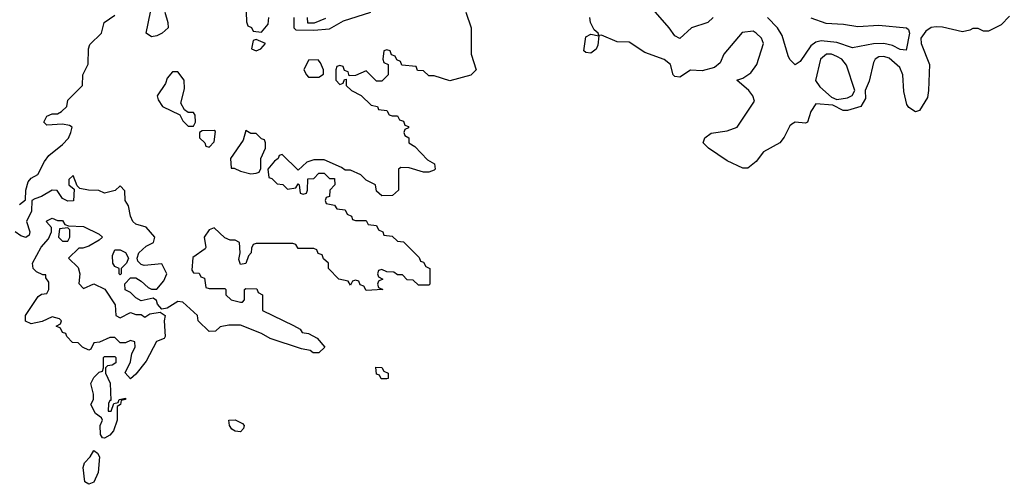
# Model space of a CAD drawing. Header units: inches. Extents: x 2380249 to 2585472, y 382747 to 546448.
# Tile 233 of 256: x 2454646 to 2458410, y 504985 to 506761. Entities that reach past the tile are written whole.
import ezdxf

# ---------------------------------------------------------------- set-up
doc = ezdxf.new("R2010")
doc.units = ezdxf.units.IN
doc.header["$MEASUREMENT"] = 0
doc.layers.add('C4550', color=7, linetype='Continuous')

msp = doc.modelspace()

# ---------------------------------------------------------------- linework, layer by layer
at = {"layer": 'C4550', "color": 4}
for points, elevation in [([(2456352, 506790), (2456371.3, 506730), (2456371.3, 506630), (2456391.3, 506570), (2456370.8, 506549.2), (2456290, 506528), (2456230, 506546), (2456210, 506546), (2456190, 506566), (2456167.3, 506567.3), (2456162, 506582), (2456107.3, 506587.3), (2456102, 506602), (2456087.3, 506607.3), (2456082, 506622), (2456067.3, 506627.3), (2456062, 506642), (2456050, 506646), (2456038, 506642), (2456034, 506610), (2456038, 506598), (2456054, 506590), (2456054, 506550), (2456030, 506526), (2456010, 506526), (2455970, 506566), (2455930, 506548), (2455906, 506546), (2455902, 506562), (2455887.3, 506567.3), (2455882, 506582), (2455870, 506586), (2455858, 506582), (2455854, 506570), (2455854, 506530), (2455870, 506514), (2455882, 506518), (2455887.3, 506532.7), (2455894, 506534), (2455894, 506510), (2455914, 506490), (2455950.9, 506470.9), (2455990, 506434), (2456014, 506430), (2456018, 506418), (2456050, 506414), (2456058, 506398), (2456070, 506394), (2456090, 506394), (2456098, 506378), (2456112.7, 506372.7), (2456118, 506358), (2456132.7, 506352.7), (2456132.7, 506347.3), (2456118, 506342), (2456114, 506330), (2456118, 506318), (2456134, 506310), (2456134, 506290), (2456156.9, 506276.9), (2456205.4, 506225.4), (2456232, 506210), (2456234, 506190), (2456230, 506186), (2456210, 506178), (2456190, 506178), (2456134.6, 506194.6), (2456103.6, 506196.4), (2456094, 506190), (2456094, 506110), (2456071.3, 506088.7), (2456030, 506088), (2456010, 506106), (2456006, 506130), (2455970, 506148), (2455950, 506168), (2455910, 506186), (2455890, 506186), (2455876.4, 506196.4), (2455810, 506226), (2455770, 506226), (2455743.6, 506216.4), (2455710, 506186), (2455650, 506246), (2455638, 506242), (2455634, 506230), (2455619.6, 506220.4), (2455594, 506190), (2455598, 506158), (2455610, 506154), (2455630, 506134), (2455651.6, 506131.6), (2455670, 506114), (2455702, 506118), (2455710, 506134), (2455714, 506130), (2455718, 506098), (2455730, 506094), (2455742, 506098), (2455746, 506110), (2455747.3, 506152.7), (2455770, 506154), (2455790, 506174), (2455810, 506174), (2455830, 506154), (2455850, 506154), (2455851.3, 506130), (2455832, 506110), (2455830, 506086), (2455818, 506082), (2455814, 506070), (2455818, 506058), (2455850, 506052), (2455858, 506038), (2455890, 506034), (2455898, 506018), (2455914, 506010), (2455918, 505998), (2455930, 505994), (2455970, 505994), (2455978, 505978), (2456010, 505974), (2456018, 505958), (2456034, 505950), (2456038, 505938), (2456070, 505934), (2456090, 505914), (2456112.7, 505912.7), (2456172.7, 505852.7), (2456178, 505838), (2456190, 505834), (2456198, 505818), (2456214, 505810), (2456214, 505750), (2456210, 505746), (2456170, 505746), (2456150, 505766), (2456127.3, 505767.3), (2456110, 505786), (2456090, 505786), (2456076.4, 505796.4), (2456050, 505798), (2456030, 505806), (2456018, 505802), (2456014, 505790), (2456018, 505778), (2456034, 505770), (2456018, 505762), (2456014, 505750), (2456018, 505738), (2456034, 505730), (2455970, 505726), (2455962, 505742), (2455947.3, 505747.3), (2455942, 505762), (2455930, 505766), (2455918, 505762), (2455910, 505746), (2455902, 505762), (2455866, 505770), (2455826, 505810), (2455826, 505830), (2455807.3, 505847.3), (2455802, 505862), (2455787.3, 505867.3), (2455782, 505882), (2455770, 505886), (2455710, 505886), (2455702, 505902), (2455690, 505906), (2455550, 505906), (2455538, 505902), (2455532, 505888), (2455531.3, 505870), (2455521, 505859), (2455510.9, 505829.1), (2455490, 505826), (2455484, 505844), (2455488.7, 505870), (2455486, 505910), (2455470, 505918), (2455450, 505918), (2455430, 505928), (2455390, 505966), (2455370, 505958), (2455351.3, 505930), (2455358, 505890), (2455355.3, 505884.7), (2455308.1, 505851.9), (2455303.6, 505803.6), (2455310, 505794), (2455332.7, 505792.7), (2455338, 505778), (2455352.7, 505772.7), (2455358, 505738), (2455370, 505734), (2455430, 505734), (2455434, 505730), (2455434, 505710), (2455454, 505690), (2455490, 505682), (2455498, 505682), (2455506, 505690), (2455506, 505730), (2455510, 505734), (2455552.7, 505732.7), (2455558, 505718), (2455574, 505710), (2455574, 505650), (2455692.7, 505592.7), (2455718, 505578), (2455726, 505566), (2455750, 505562), (2455783.6, 505543.6), (2455812, 505510), (2455790, 505488), (2455768.4, 505488.4), (2455756.4, 505496.4), (2455723.1, 505503.1), (2455603.1, 505543.1), (2455570, 505562), (2455490, 505594), (2455446, 505594), (2455412.7, 505587.3), (2455394, 505570), (2455370, 505568.7), (2455328, 505610), (2455326, 505630), (2455270, 505682), (2455250, 505684), (2455210, 505659), (2455190, 505655.3), (2455173.2, 505673.2), (2455168.4, 505688.4), (2455156.4, 505696.4), (2455110, 505686), (2455090, 505698), (2455070, 505718), (2455048.7, 505728.7), (2455048, 505752), (2455070, 505774), (2455090, 505774), (2455110, 505762), (2455136.9, 505736.9), (2455150, 505731.3), (2455170, 505731.3), (2455197, 505763), (2455209, 505790), (2455190, 505828), (2455122, 505822), (2455110, 505826), (2455098, 505838), (2455095.3, 505850), (2455102, 505870), (2455130, 505896), (2455158, 505910), (2455162, 505930), (2455130, 505968.7), (2455090, 505979), (2455079, 505990), (2455069, 506010), (2455062, 506050), (2455049, 506070), (2455047.3, 506107.3), (2455030, 506126), (2455011.3, 506108.7), (2454970, 506098), (2454948.4, 506108.4), (2454909.1, 506109.1), (2454876.4, 506116.4), (2454866, 506126), (2454850, 506166), (2454834, 506150), (2454834, 506130), (2454854, 506114), (2454851.1, 506068.9), (2454830, 506068), (2454810, 506078), (2454788.7, 506108.7), (2454770, 506109), (2454730, 506086), (2454703.5, 506076.5), (2454692, 506070), (2454691.1, 506028.9), (2454672, 505990), (2454684.7, 505950), (2454682, 505938), (2454670, 505928.7), (2454650, 505935.3), (2454629, 505950)], 56), ([(2455200.3, 506790), (2455212.4, 506750), (2455213, 506730), (2455191, 506710), (2455170, 506699.5), (2455150, 506696), (2455129.3, 506710), (2455146, 506790)], 52), ([(2455512, 506790), (2455512.7, 506752.7), (2455518, 506738), (2455532, 506732), (2455538, 506718), (2455570, 506714), (2455596.4, 506743.6), (2455598, 506770)], 56), ([(2455694, 506770), (2455694, 506730), (2455702, 506722), (2455770, 506721), (2455830, 506726.8), (2455883.3, 506756.7), (2455988.7, 506790)], 56), ([(2457297.6, 506770), (2457276.3, 506750), (2457214.8, 506730), (2457170, 506689.2), (2457150, 506699), (2457129.2, 506730), (2457059, 506810)], 52), ([(2454644.7, 506055.3), (2454668, 506072), (2454669, 506110), (2454678, 506142), (2454690, 506156), (2454715.3, 506170), (2454740.7, 506219.3), (2454758, 506242), (2454810, 506284.7), (2454832, 506308), (2454842, 506330), (2454846, 506350), (2454836.4, 506356.4), (2454810, 506362), (2454750, 506358), (2454738, 506370), (2454750, 506392), (2454770, 506402), (2454790, 506402), (2454806, 506410), (2454826, 506430), (2454830, 506454), (2454886, 506510), (2454888, 506550), (2454908.4, 506591.6), (2454908.7, 506650), (2454914, 506666), (2454959, 506710), (2454968.9, 506751.1), (2455010, 506778)], 56), ([(2455814.8, 506765.2), (2455771.6, 506748.4), (2455748, 506748), (2455746, 506770)], 56), ([(2458430, 506775.3), (2458398, 506742), (2458350, 506718), (2458330, 506718), (2458310, 506728), (2458290, 506728), (2458278.8, 506721.2), (2458250, 506715.1), (2458173.1, 506733.1), (2458150, 506734.5), (2458130, 506730.8), (2458110, 506717.4), (2458090.4, 506690), (2458092.7, 506670), (2458123.7, 506590), (2458120.7, 506490), (2458116.3, 506463.7), (2458085.4, 506414.6), (2458070, 506408.7), (2458045.6, 506425.6), (2458037.2, 506437.2), (2458026.3, 506486.3), (2458022.7, 506550), (2458010, 506579), (2457970, 506614), (2457950, 506620.9), (2457930, 506619.3), (2457916, 506610), (2457910, 506598), (2457893.2, 506526.8), (2457878, 506490), (2457879.6, 506460.4), (2457862, 506430), (2457810, 506414), (2457794.6, 506414.6), (2457754.6, 506434.6), (2457690, 506439.3), (2457670.6, 506410), (2457658, 506370), (2457650, 506365.2), (2457610, 506369), (2457598, 506362), (2457590, 506355.3), (2457568.1, 506311.9), (2457551.3, 506290), (2457490, 506256), (2457461.1, 506218.9), (2457430, 506194), (2457410, 506193.2), (2457350, 506222), (2457279, 506270), (2457259, 506290), (2457265.2, 506310), (2457290, 506328), (2457350, 506336.3), (2457389.1, 506350.9), (2457455.3, 506450), (2457448.7, 506470), (2457434, 506490), (2457388, 506530), (2457410, 506538), (2457441.5, 506558.5), (2457463.7, 506590), (2457489, 506670), (2457481.2, 506690), (2457462, 506710), (2457450, 506717.2), (2457407.5, 506712.5), (2457338, 506630), (2457323.6, 506596.4), (2457302, 506578), (2457254.4, 506565.6), (2457210, 506568.7), (2457170, 506542), (2457150, 506544), (2457144, 506550), (2457134, 506590), (2457109.4, 506609.4), (2457035.5, 506635.5), (2456975.3, 506675.3), (2456930, 506677.2), (2456870, 506702), (2456860.4, 506700.4), (2456858, 506710), (2456842, 506722), (2456828, 506750), (2456826, 506770)], 56), ([(2457670, 506768.3), (2457727.8, 506747.8), (2457795.4, 506744.6), (2457850, 506734.7), (2457930, 506740.2), (2458036, 506730), (2458043.8, 506723.8), (2458047, 506710), (2458034.9, 506645.1), (2458012.3, 506647.7), (2457982, 506662), (2457950, 506669.8), (2457910, 506669), (2457830, 506653.5), (2457770, 506674.2), (2457710, 506680.3), (2457690, 506675.1), (2457670, 506661.7), (2457630, 506600.9), (2457610, 506588.7), (2457590, 506609.2), (2457583.1, 506623.1), (2457561.3, 506701.3), (2457543.5, 506730), (2457504.7, 506770)], 52)]:
    msp.add_lwpolyline(points, dxfattribs=dict(at, elevation=elevation))
at = {"layer": 'C4550', "color": 4, "elevation": 56}
for points in [[(2455550, 506686), (2455538, 506682), (2455532, 506650), (2455550, 506642.8), (2455568, 506650), (2455586, 506670)], [(2456830, 506633.2), (2456810, 506635.3), (2456802.7, 506642.7), (2456810, 506696), (2456830, 506706), (2456859.6, 506699.6), (2456856, 506664), (2456850, 506648.7)], [(2455787.3, 506607.3), (2455750, 506606), (2455732, 506570), (2455742, 506550), (2455750, 506542), (2455790, 506542), (2455807.3, 506552.7), (2455808, 506570), (2455796.4, 506596.4)], [(2457750, 506629.2), (2457730, 506629), (2457706.8, 506610), (2457688.4, 506528.4), (2457704.9, 506504.9), (2457750, 506464.7), (2457770, 506456), (2457810, 506462), (2457828.9, 506471.1), (2457838, 506490), (2457806.8, 506586.8), (2457789, 506610), (2457770, 506620.9)], [(2455250, 506562), (2455230, 506562), (2455210, 506538), (2455203, 506517), (2455171, 506470), (2455175.3, 506455.3), (2455192, 506430), (2455258, 506398), (2455270, 506374), (2455290, 506354), (2455310, 506354), (2455318, 506370), (2455316.4, 506396.4), (2455310, 506406), (2455290, 506406), (2455276.4, 506416.4), (2455262, 506442), (2455276.4, 506496.4), (2455275.3, 506530)], [(2455390, 506338), (2455343.6, 506336.4), (2455334, 506330), (2455334, 506310), (2455354, 506290), (2455358, 506278), (2455370, 506274), (2455390, 506294), (2455394, 506334)], [(2455510, 506338), (2455499.8, 506300.2), (2455452, 506230), (2455454, 506194), (2455466, 506194), (2455490, 506182), (2455530, 506172), (2455550, 506174), (2455562, 506178), (2455567.3, 506192.7), (2455568, 506230), (2455586, 506270), (2455586, 506290), (2455582, 506302), (2455570, 506306), (2455550, 506326), (2455530, 506326)], [(2454790, 505994), (2454810, 505994), (2454818, 505978), (2454832.7, 505972.7), (2454890, 505971.3), (2454950, 505942), (2454962, 505930), (2454950, 505918), (2454910, 505895.3), (2454888, 505888), (2454872, 505888), (2454832, 505850), (2454870, 505814), (2454876, 505790), (2454872.7, 505752.7), (2454890, 505734), (2454930, 505752), (2454971.1, 505731.1), (2455011.6, 505671.6), (2455014, 505630), (2455030, 505622), (2455070, 505642), (2455090, 505634), (2455110, 505634), (2455124.7, 505624.7), (2455143.2, 505636.8), (2455183.6, 505643.6), (2455202, 505630), (2455198.8, 505610), (2455202, 505550), (2455198, 505542), (2455168.4, 505531.6), (2455130, 505455.3), (2455090, 505406), (2455070, 505388.7), (2455048.7, 505411.3), (2455070, 505454), (2455075.3, 505484.7), (2455088, 505510), (2455086, 505530), (2455070, 505535.3), (2455050, 505526), (2455030, 505526), (2455010, 505546), (2454990, 505546), (2454951.6, 505528.4), (2454930, 505526), (2454918, 505502), (2454910, 505498), (2454886, 505510), (2454870, 505526), (2454847.3, 505527.3), (2454826, 505550), (2454822, 505562), (2454810, 505566), (2454802, 505582), (2454786, 505590), (2454802, 505598), (2454806, 505610), (2454798, 505618), (2454770, 505626), (2454732, 505608), (2454690, 505598), (2454668.4, 505608.4), (2454668.7, 505630), (2454716.4, 505703.6), (2454730, 505712), (2454750, 505714), (2454758, 505730), (2454758, 505758), (2454746, 505774), (2454746, 505786), (2454734, 505786), (2454710, 505798), (2454698, 505810), (2454695.3, 505830), (2454728.4, 505891.6), (2454756.4, 505923.6), (2454768, 505950), (2454767.3, 505967.3), (2454748.7, 505988.7), (2454750, 505992), (2454770, 506002)], [(2454830, 505966), (2454798, 505962), (2454794, 505930), (2454810, 505914), (2454830, 505914), (2454838, 505930), (2454838, 505958)], [(2455030, 505786), (2455026, 505790), (2455026, 505810), (2455010, 505818), (2455002, 505830), (2455000.2, 505859.8), (2455010, 505882), (2455030, 505881), (2455050, 505871), (2455062, 505850), (2455054, 505830), (2455034, 505810), (2455034, 505790)], [(2454984.7, 505264.7), (2454995.3, 505264.7), (2455006, 505294), (2455022, 505298), (2455026, 505310), (2455050, 505314), (2455050.8, 505310), (2455034, 505306), (2455032, 505290), (2455018, 505282), (2455018.8, 505230), (2455004, 505190), (2454990, 505173.2), (2454970, 505162), (2454963.1, 505163.1), (2454955.3, 505175.3), (2454954, 505210), (2454962, 505230), (2454959, 505239), (2454936.4, 505256.4), (2454918, 505290), (2454928, 505310), (2454928, 505330), (2454918, 505370), (2454930, 505394), (2454950, 505414), (2454962, 505418), (2454966, 505430), (2454966, 505470), (2454970, 505474), (2455010, 505474), (2455014, 505470), (2455014, 505450), (2454999.6, 505440.4), (2454982, 505438), (2454974, 505430), (2454974, 505410), (2454991.3, 505371.3), (2454994, 505306), (2454990, 505306), (2454985.4, 505294.6)], [(2456050, 505388), (2456028.4, 505388.4), (2456022, 505402), (2456010, 505406), (2456007.3, 505432.7), (2456030, 505432), (2456038, 505418), (2456054, 505410), (2456054, 505390)], [(2455490, 505186), (2455470, 505188), (2455456.4, 505196.4), (2455448, 505210), (2455446, 505230), (2455470, 505232), (2455498, 505218), (2455504.7, 505210), (2455502, 505198)], [(2454910, 504985.2), (2454894.6, 504994.6), (2454888.7, 505050), (2454893.2, 505066.8), (2454915.3, 505090), (2454930, 505114), (2454943.6, 505103.6), (2454950.7, 505090.7), (2454945.5, 505030), (2454930, 504994)]]:
    msp.add_lwpolyline(points, close=True, dxfattribs=at)

doc.saveas('drawing.dxf')
